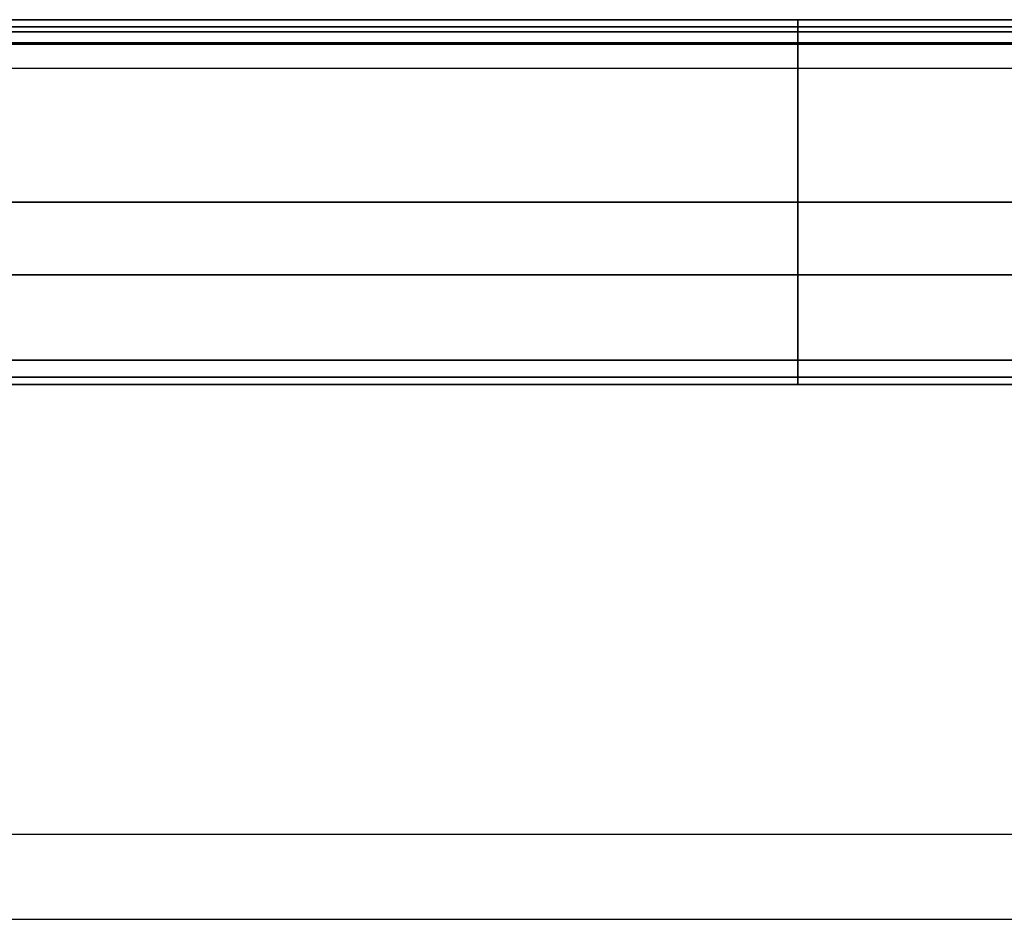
# Model space of a CAD drawing. Header units: millimetres. Extents: x 640 to 1340, y 0 to 450.
# Tile 14 of 17: x 1178 to 1259, y 376 to 450. Entities that reach past the tile are written whole.
import ezdxf

# ---------------------------------------------------------------- set-up
doc = ezdxf.new("R2010")
doc.units = ezdxf.units.MM
doc.header["$MEASUREMENT"] = 0
doc.layers.add('Little architect$Desk', color=7, linetype='Continuous', true_color=0x000000)

msp = doc.modelspace()

# ---------------------------------------------------------------- linework, layer by layer
at = {"layer": 'Little architect$Desk'}
for p, q in [((738, 450, 28), (1242, 450, 28)), ((1242, 450, 2), (738, 450, 2)), ((738, 450, 590), (1242, 450, 590)), ((1242, 450, 564), (738, 450, 564)), ((1310, 450, 2), (1242, 450, 2)), ((1242, 450, 28), (1310, 450, 28)), ((1310, 450, 15), (1242, 450, 15)), ((1300, 450, 564), (1242, 450, 564)), ((1242, 450, 590), (1300, 450, 590)), ((738, 420, 28), (1242, 420, 28)), ((1242, 420, 2), (738, 420, 2)), ((738, 420, 590), (1242, 420, 590)), ((1242, 420, 564), (738, 420, 564)), ((1310, 420, 2), (1242, 420, 2)), ((1242, 420, 28), (1310, 420, 28)), ((1310, 420, 15), (1242, 420, 15)), ((1300, 420, 564), (1242, 420, 564)), ((1242, 420, 590), (1300, 420, 590))]:
    msp.add_line(p, q, dxfattribs=at)
for points, degree in [([(642, 450, 577), (990, 450, 577), (1338, 450, 577)], 2), ([(1242, 450, 15), (956, 450, 15), (670, 450, 15)], 2), ([(1242, 450, 28), (1242, 450, 15), (1242, 450, 2)], 2), ([(1242, 450, 28), (1242, 450, 15), (1242, 450, 2)], 2), ([(671, 449, 469), (883.667, 449, 469), (1096.333, 449, 469), (1309, 449, 469)], 3), ([(1309, 449, 450), (1096.333, 449, 450), (883.667, 449, 450), (671, 449, 450)], 3), ([(1309, 449, 464.5), (990, 449, 464.5), (671, 449, 464.5)], 2), ([(671, 449, 469), (883.667, 449, 469), (1096.333, 449, 469), (1309, 449, 469)], 3), ([(671, 449, 476), (990, 449, 476), (1309, 449, 476)], 2), ([(1309, 449, 469), (1096.333, 449, 469), (883.667, 449, 469), (671, 449, 469)], 3), ([(1309, 449, 470.25), (1096.333, 449, 470.25), (883.667, 449, 470.25), (671, 449, 470.25)], 3), ([(1309, 449, 471.5), (1096.333, 449, 471.5), (883.667, 449, 471.5), (671, 449, 471.5)], 3), ([(1309, 449, 474), (1096.333, 449, 474), (883.667, 449, 474), (671, 449, 474)], 3), ([(1242, 449.414, 0.586), (990, 449.414, 0.586), (738, 449.414, 0.586)], 2), ([(738, 449.414, 29.414), (990, 449.414, 29.414), (1242, 449.414, 29.414)], 2), ([(1242, 449.414, 562.586), (990, 449.414, 562.586), (738, 449.414, 562.586)], 2), ([(738, 449.414, 591.414), (990, 449.414, 591.414), (1242, 449.414, 591.414)], 2), ([(1310, 449.414, 0.586), (1276, 449.414, 0.586), (1242, 449.414, 0.586)], 2), ([(1242, 449.414, 29.414), (1276, 449.414, 29.414), (1310, 449.414, 29.414)], 2), ([(1300, 449.414, 562.586), (1271, 449.414, 562.586), (1242, 449.414, 562.586)], 2), ([(1242, 449.414, 591.414), (1271, 449.414, 591.414), (1300, 449.414, 591.414)], 2), ([(671, 448.121, 478.121), (990, 448.121, 478.121), (1309, 448.121, 478.121)], 2), ([(1242, 448), (990, 448), (738, 448)], 2), ([(738, 448, 30), (990, 448, 30), (1242, 448, 30)], 2), ([(1242, 448, 562), (990, 448, 562), (738, 448, 562)], 2), ([(738, 448, 592), (990, 448, 592), (1242, 448, 592)], 2), ([(1310, 448), (1276, 448), (1242, 448)], 2), ([(1242, 448), (1242, 435), (1242, 422)], 2), ([(1242, 422, 30), (1242, 435, 30), (1242, 448, 30)], 2), ([(1242, 448, 30), (1276, 448, 30), (1310, 448, 30)], 2), ([(1242, 448), (1242, 435), (1242, 422)], 2), ([(1242, 422, 30), (1242, 435, 30), (1242, 448, 30)], 2), ([(1300, 448, 562), (1271, 448, 562), (1242, 448, 562)], 2), ([(1242, 448, 592), (1271, 448, 592), (1300, 448, 592)], 2), ([(671, 446, 479), (990, 446, 479), (1309, 446, 479)], 2), ([(640, 435, 562), (990, 435, 562), (1340, 435, 562)], 2), ([(642, 435, 592), (990, 435, 592), (1338, 435, 592)], 2), ([(1242, 435), (956, 435), (670, 435)], 2), ([(670, 435, 30), (956, 435, 30), (1242, 435, 30)], 2), ([(1310, 435), (1276, 435), (1242, 435)], 2), ([(1242, 435, 30), (1276, 435, 30), (1310, 435, 30)], 2), ([(1310, 429, 469), (990, 429, 469), (670, 429, 469)], 2), ([(670, 429, 459.5), (990, 429, 459.5), (1310, 429, 459.5)], 2), ([(671, 429, 450), (990, 429, 450), (1309, 429, 450)], 2), ([(1242, 422), (990, 422), (738, 422)], 2), ([(738, 422, 30), (990, 422, 30), (1242, 422, 30)], 2), ([(1242, 422, 562), (990, 422, 562), (738, 422, 562)], 2), ([(738, 422, 592), (990, 422, 592), (1242, 422, 592)], 2), ([(1310, 422), (1276, 422), (1242, 422)], 2), ([(1242, 422, 30), (1276, 422, 30), (1310, 422, 30)], 2), ([(1300, 422, 562), (1271, 422, 562), (1242, 422, 562)], 2), ([(1242, 422, 592), (1271, 422, 592), (1300, 422, 592)], 2), ([(1242, 420.586, 0.586), (990, 420.586, 0.586), (738, 420.586, 0.586)], 2), ([(738, 420.586, 29.414), (990, 420.586, 29.414), (1242, 420.586, 29.414)], 2), ([(1242, 420.586, 562.586), (990, 420.586, 562.586), (738, 420.586, 562.586)], 2), ([(738, 420.586, 591.414), (990, 420.586, 591.414), (1242, 420.586, 591.414)], 2), ([(1310, 420.586, 0.586), (1276, 420.586, 0.586), (1242, 420.586, 0.586)], 2), ([(1242, 420.586, 29.414), (1276, 420.586, 29.414), (1310, 420.586, 29.414)], 2), ([(1300, 420.586, 562.586), (1271, 420.586, 562.586), (1242, 420.586, 562.586)], 2), ([(1242, 420.586, 591.414), (1271, 420.586, 591.414), (1300, 420.586, 591.414)], 2), ([(642, 420, 577), (990, 420, 577), (1338, 420, 577)], 2), ([(1242, 420, 15), (956, 420, 15), (670, 420, 15)], 2), ([(1242, 420, 28), (1242, 420, 15), (1242, 420, 2)], 2), ([(1242, 420, 28), (1242, 420, 15), (1242, 420, 2)], 2), ([(671, 383, 479), (990, 383, 479), (1309, 383, 479)], 2), ([(671, 376, 472), (990, 376, 472), (1309, 376, 472)], 2)]:
    msp.add_open_spline(points, degree=degree, dxfattribs=at)
for points, weights in [([(1242, 450, 2), (1242, 450), (1242, 448)], [0.999999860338, 0.707106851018, 1]), ([(1242, 448, 30), (1242, 450, 30), (1242, 450, 28)], [0.999999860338, 0.707106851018, 1]), ([(1242, 450, 2), (1242, 450), (1242, 448)], [0.999999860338, 0.707106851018, 1]), ([(1242, 448, 30), (1242, 450, 30), (1242, 450, 28)], [0.999999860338, 0.707106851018, 1]), ([(1242, 450, 564), (1242, 450, 562), (1242, 448, 562)], [0.999999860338, 0.707106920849, 0.999999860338]), ([(1242, 448, 592), (1242, 450, 592), (1242, 450, 590)], [0.999999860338, 0.707106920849, 0.999999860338]), ([(1242, 420, 2), (1242, 420, 0), (1242, 422)], [0.999999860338, 0.707106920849, 0.999999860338]), ([(1242, 422, 30), (1242, 420, 30), (1242, 420, 28)], [0.999999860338, 0.707106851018, 1]), ([(1242, 420, 2), (1242, 420, 0), (1242, 422)], [0.999999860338, 0.707106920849, 0.999999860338]), ([(1242, 422, 30), (1242, 420, 30), (1242, 420, 28)], [0.999999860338, 0.707106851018, 1]), ([(1242, 420, 564), (1242, 420, 562), (1242, 422, 562)], [0.999999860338, 0.707106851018, 1]), ([(1242, 422, 592), (1242, 420, 592), (1242, 420, 590)], [1, 0.707106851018, 0.999999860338])]:
    msp.add_rational_spline(points, weights, degree=2, dxfattribs=at)

doc.saveas('drawing.dxf')
